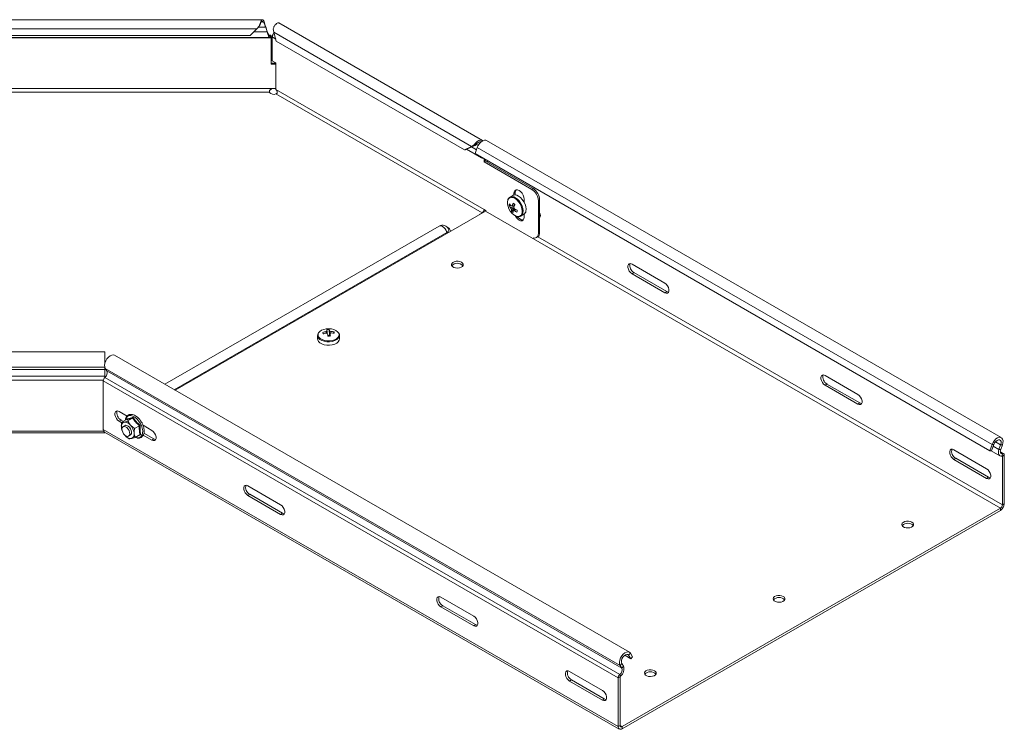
# Model space of a CAD drawing. Header units: millimetres. Extents: x -1726 to 4130, y -1450 to -192.
# Tile 4 of 20: x -1179 to -638, y -1150 to -760. Entities that reach past the tile are written whole.
import ezdxf

# ---------------------------------------------------------------- set-up
doc = ezdxf.new("R2010")
doc.units = ezdxf.units.MM

msp = doc.modelspace()

# ---------------------------------------------------------------- linework, layer by layer
at = {"color": 7, "linetype": 'Continuous', "lineweight": 15}
for p, q in [((-1045.4, -760.32), (-1353.61, -760.32)), ((-924.57, -826.69), (-1036.42, -762.12)), ((-1052.13, -769.06), (-1048.43, -765.38)), ((-1048.43, -765.38), (-1047.13, -763.93)), ((-1047.92, -764.81), (-1047.86, -764.76)), ((-1047.86, -764.76), (-1047.13, -764.13)), ((-1047.13, -764.13), (-1047.13, -763.93)), ((-1043.58, -764.26), (-1043.58, -764.38)), ((-1043.58, -764.26), (-1042.73, -766.94)), ((-1043.58, -764.38), (-1042.73, -767.06)), ((-1042.73, -766.94), (-1042.73, -767.06)), ((-1039.48, -765.4), (-1039.19, -767.24)), ((-1039.19, -767.24), (-1037.8, -772.12)), ((-1039.13, -767.56), (-1039.1, -767.53)), ((-1357.65, -770.12), (-1041.36, -770.12)), ((-1052.13, -769.06), (-1346.88, -769.06)), ((-1040.91, -768.89), (-1041.76, -768.89)), ((-1041.05, -768.99), (-1041.05, -769.93)), ((-1040.52, -769.65), (-1040.52, -770.23)), ((-1040.52, -770.23), (-1040.52, -784.8)), ((-1039.82, -769.49), (-1039.99, -769.59)), ((-1039.99, -769.59), (-1039.99, -782.94)), ((-1039.82, -769.69), (-1039.99, -769.59)), ((-1039.54, -770.19), (-1038.11, -771.01)), ((-934.4, -831.82), (-1037.8, -772.12)), ((-1040.52, -784.23), (-1038.08, -784.23)), ((-1038.08, -784.04), (-1039.99, -782.94)), ((-1038.08, -798.61), (-1038.08, -784.04)), ((-1040.52, -784.8), (-1038.08, -784.8)), ((-1039.02, -798.15), (-1039.19, -798.15)), ((-1039.02, -798.15), (-1038.08, -798.15)), ((-639.46, -990.06), (-922.3, -826.78)), ((-934.4, -831.82), (-930.55, -829.95)), ((-933.78, -831.84), (-934.4, -831.82)), ((-933.78, -831.84), (-929.93, -829.97)), ((-933.22, -831.57), (-925.11, -836.25)), ((-930.55, -829.95), (-929.01, -829.17)), ((-929.93, -829.97), (-930.55, -829.95)), ((-929.93, -829.97), (-928.52, -829.49)), ((-928.52, -829.49), (-929.01, -829.17)), ((-927.36, -830.57), (-928.59, -833.94)), ((-928.59, -833.94), (-645.75, -997.22)), ((-923.64, -838.39), (-923.64, -836.8)), ((-923.64, -838.39), (-922.94, -837.98)), ((-923.64, -838.39), (-897.33, -853.58)), ((-922.94, -837.98), (-922.94, -837.21)), ((-922.94, -837.98), (-896.62, -853.17)), ((-921.73, -838.68), (-921.73, -837.91)), ((-907.76, -856.91), (-909.4, -857.86)), ((-907.23, -856.7), (-907.23, -855.78)), ((-906.52, -856.64), (-906.52, -855.37)), ((-901.57, -859.05), (-901.57, -860.71)), ((-893.8, -859.7), (-893.8, -877.83)), ((-893.09, -859.29), (-893.09, -877.42)), ((-922.48, -865.35), (-923.64, -864.68)), ((-909.89, -862.5), (-908.99, -862.4)), ((-908.57, -862.59), (-908.74, -862.67)), ((-908.6, -865.56), (-906.96, -863.96)), ((-907.51, -862.23), (-906.79, -862.15)), ((-906.75, -861.94), (-906.79, -862.15)), ((-906.76, -862.17), (-906.79, -862.15)), ((-901.76, -860.37), (-901.57, -860.48)), ((-1093.29, -964.01), (-922.79, -865.58)), ((-924.7, -866.52), (-925.87, -867.19)), ((-925.87, -867.19), (-925.87, -867.36)), ((-903.4, -868.26), (-901.76, -867.31)), ((-903.4, -868.26), (-903.33, -868.21)), ((-901.57, -867.19), (-901.57, -868.85)), ((-893.09, -869.25), (-892.97, -869.26)), ((-948.31, -873.77), (-1098.96, -960.74)), ((-894.83, -880.12), (-894.12, -879.71)), ((-842.35, -894.66), (-824.32, -905.07)), ((-824.32, -910.38), (-842.35, -899.97)), ((-841.29, -899.36), (-823.26, -909.77)), ((-1015.05, -933.89), (-1015.05, -935.79)), ((-1012.2, -932.23), (-1011.75, -932.95)), ((-1008.51, -933.89), (-1009.49, -933.94)), ((-1008.65, -930.64), (-1008.51, -933.89)), ((-1008.51, -933.89), (-1008.45, -934.21)), ((-1006.05, -931.87), (-1006.47, -932.59)), ((-1003.05, -935.79), (-1003.05, -933.89)), ((-1132.01, -942.81), (-1267.01, -942.81)), ((-1132.01, -949.6), (-1132.01, -942.81)), ((-843.82, -1108.03), (-1126.66, -944.75)), ((-1132.01, -951.33), (-1132.01, -951.27)), ((-1132.01, -952.54), (-1132.01, -951.33)), ((-1131.72, -952), (-1130.82, -953.42)), ((-1132.01, -956.33), (-1132.01, -952.54)), ((-1132.01, -957.08), (-1132.01, -956.33)), ((-718.26, -966.3), (-736.29, -955.89)), ((-1132.8, -958.9), (-1132.8, -985.59)), ((-736.29, -961.2), (-718.26, -971.61)), ((-717.2, -971), (-735.23, -960.59)), ((-1119.75, -978.22), (-1124.14, -975.69)), ((-1124.14, -981), (-1122.68, -981.84)), ((-1123.08, -980.39), (-1121.79, -981.13)), ((-1120.03, -980.12), (-1122.64, -981.62)), ((-1120.86, -983.4), (-1121.92, -984.01)), ((-1120.58, -983.29), (-1120.86, -983.4)), ((-1120.58, -980.31), (-1120.6, -980.45)), ((-1119.96, -980.05), (-1119.95, -979.76)), ((-1116.68, -979.35), (-1119.29, -980.86)), ((-1112.99, -983.48), (-1115.59, -984.99)), ((-1106.1, -986.1), (-1110.99, -983.28)), ((-1110.88, -983.35), (-1110.88, -983.56)), ((-1267.01, -987.47), (-1132.01, -987.47)), ((-1132.18, -986.97), (-849.33, -1150.25)), ((-1122.7, -985.43), (-1122.67, -985.54)), ((-1120.86, -988.83), (-1121.14, -988.51)), ((-1118.92, -989.21), (-1117.86, -988.6)), ((-1112.64, -988.38), (-1115.24, -989.89)), ((-1110.83, -988.68), (-1106.1, -991.41)), ((-1110.47, -987.66), (-1105.04, -990.8)), ((-644.52, -993.85), (-645.75, -997.22)), ((-643.58, -993.88), (-644.82, -997.26)), ((-640.74, -996.49), (-639.84, -994.03)), ((-639.8, -996.53), (-638.9, -994.06)), ((-647.55, -1007.12), (-665.58, -996.71)), ((-645.75, -997.22), (-644.82, -997.26)), ((-645.1, -997.25), (-640.24, -1000.05)), ((-638.2, -998.89), (-640, -997.85)), ((-638.88, -1027.03), (-638.88, -1000.33)), ((-637.82, -1026.41), (-637.82, -999.72)), ((-665.58, -1002.02), (-647.55, -1012.43)), ((-646.49, -1011.82), (-664.52, -1001.41)), ((-1035.39, -1026.92), (-1053.43, -1016.51)), ((-1053.43, -1021.82), (-1035.39, -1032.23)), ((-1052.36, -1021.21), (-1034.33, -1031.62)), ((-847.83, -1148.88), (-639.94, -1028.86)), ((-847.83, -1150.1), (-639.94, -1030.09)), ((-947.36, -1077.74), (-929.33, -1088.15)), ((-929.33, -1093.46), (-947.36, -1083.05)), ((-928.27, -1092.85), (-946.3, -1082.44)), ((-842.03, -1110.53), (-843.26, -1108.58)), ((-847.94, -1114.16), (-847.04, -1115.59)), ((-846.37, -1109.68), (-842.96, -1111.65)), ((-842.96, -1111.65), (-844.19, -1109.69)), ((-842.96, -1111.65), (-842.03, -1110.53)), ((-876.65, -1118.56), (-858.62, -1128.97)), ((-848.87, -1115.28), (-847.98, -1116.7)), ((-858.62, -1134.28), (-876.65, -1123.87)), ((-857.56, -1133.67), (-875.59, -1123.26)), ((-849.96, -1122.18), (-849.96, -1148.87)), ((-848.89, -1121.56), (-848.89, -1148.26))]:
    msp.add_line(p, q, dxfattribs=at)
at = {"color": 7, "linetype": 'Continuous', "lineweight": 0}
for p, q in [((-1048.43, -765.38), (-1350.58, -765.38)), ((-1042.73, -767.06), (-1050.12, -767.06)), ((-1043.58, -764.38), (-1047.43, -764.38)), ((-930.55, -829.95), (-1039.19, -767.24)), ((-1039.09, -767.59), (-1039.13, -767.56)), ((-1040.52, -770.23), (-1358.49, -770.23)), ((-1041.05, -768.99), (-1041.67, -768.99)), ((-1039.19, -798.15), (-1359.82, -798.15)), ((-1041.52, -800.24), (-1357.49, -800.24)), ((-923.64, -864.68), (-1038.08, -798.61)), ((-924.7, -866.52), (-1037.94, -801.15)), ((-927.82, -831.82), (-930.52, -830.26)), ((-926.83, -829.41), (-927.99, -828.74)), ((-927.36, -830.57), (-644.52, -993.85)), ((-897.33, -853.58), (-896.62, -853.17)), ((-907.23, -855.78), (-906.52, -855.37)), ((-893.09, -859.29), (-893.8, -859.7)), ((-924.7, -866.69), (-924.7, -866.52)), ((-922.79, -865.58), (-639.94, -1028.86)), ((-944.05, -877.28), (-1093.79, -963.72)), ((-894.1, -879.69), (-638.88, -1027.03)), ((-893.8, -877.83), (-893.09, -877.42)), ((-841.29, -899.36), (-842.35, -899.97)), ((-823.26, -909.77), (-824.32, -910.38)), ((-1132.01, -951.33), (-1267.01, -951.33)), ((-1131.72, -952), (-848.87, -1115.28)), ((-1132.01, -952.54), (-1267.01, -952.54)), ((-1132.01, -956.33), (-1267.01, -956.33)), ((-1131.88, -956.96), (-849.04, -1120.24)), ((-1130.82, -953.42), (-847.98, -1116.7)), ((-1132.75, -958.49), (-1266.26, -958.49)), ((-1132.8, -958.9), (-849.96, -1122.18)), ((-735.23, -960.59), (-736.29, -961.2)), ((-717.2, -971), (-718.26, -971.61)), ((-1123.08, -980.39), (-1124.14, -981)), ((-1132.65, -986.41), (-1266.36, -986.41)), ((-1132.8, -985.59), (-849.96, -1148.87)), ((-1105.04, -990.8), (-1106.1, -991.41)), ((-643.58, -993.88), (-644.52, -993.85)), ((-643.87, -994.68), (-640.74, -996.49)), ((-642.71, -992.37), (-639.84, -994.03)), ((-638.9, -994.06), (-639.84, -994.03)), ((-640.74, -996.49), (-639.8, -996.53)), ((-639.94, -998.14), (-638.74, -998.83)), ((-639.11, -1000.2), (-638.88, -1000.33)), ((-639.04, -1000.18), (-638.74, -998.83)), ((-637.82, -999.72), (-638.88, -1000.33)), ((-664.52, -1001.41), (-665.58, -1002.02)), ((-646.49, -1011.82), (-647.55, -1012.43)), ((-1052.36, -1021.21), (-1053.43, -1021.82)), ((-638.88, -1027.03), (-637.82, -1026.41)), ((-1034.33, -1031.62), (-1035.39, -1032.23)), ((-639.94, -1030.09), (-639.94, -1028.86)), ((-946.3, -1082.44), (-947.36, -1083.05)), ((-928.27, -1092.85), (-929.33, -1093.46)), ((-843.26, -1108.58), (-844.19, -1109.69)), ((-847.94, -1114.16), (-848.87, -1115.28)), ((-845.07, -1109.19), (-844.19, -1109.69)), ((-847.98, -1116.7), (-847.04, -1115.59)), ((-875.59, -1123.26), (-876.65, -1123.87)), ((-848.89, -1121.56), (-849.96, -1122.18)), ((-848.74, -1121.24), (-849.04, -1120.24)), ((-857.56, -1133.67), (-858.62, -1134.28)), ((-849.96, -1148.87), (-848.89, -1148.26)), ((-848.89, -1148.26), (-847.83, -1148.88)), ((-847.83, -1148.88), (-847.83, -1150.1))]:
    msp.add_line(p, q, dxfattribs=at)
at = {"color": 7, "linetype": 'Continuous', "lineweight": 15, "flags": 128}
for points in [[(-929.01, -829.17), (-928.28, -828.16), (-927.43, -827.33), (-926.54, -826.77), (-925.67, -826.5), (-924.89, -826.55), (-924.32, -826.87)], [(-928.52, -829.49), (-927.8, -828.52), (-926.95, -827.81), (-926.09, -827.44), (-925.32, -827.45), (-925.24, -827.48)], [(-922.3, -826.78), (-922.67, -826.62), (-923.47, -826.59), (-924.36, -826.89), (-925.26, -827.5), (-926.11, -828.36), (-926.83, -829.41), (-927.36, -830.57)], [(-907.23, -855.78), (-907.09, -854.85), (-906.69, -854.17), (-906.06, -853.81), (-905.28, -853.8), (-904.4, -854.15), (-903.53, -854.81), (-902.74, -855.73), (-902.11, -856.82), (-901.71, -857.96), (-901.57, -859.05)], [(-906.52, -855.37), (-906.39, -854.44), (-906.02, -853.8)], [(-910.54, -859.39), (-910.56, -859.44), (-910.78, -860.46), (-910.74, -861.67), (-910.45, -862.97), (-909.93, -864.28), (-909.2, -865.53), (-908.32, -866.64), (-907.34, -867.54), (-906.31, -868.16), (-905.32, -868.47), (-905.17, -868.49)], [(-900.61, -865.55), (-900.52, -864.39), (-900.69, -863.08), (-901.11, -861.71), (-901.77, -860.36), (-902.61, -859.12), (-903.59, -858.08), (-904.64, -857.28), (-905.69, -856.79), (-906.69, -856.63), (-907.57, -856.82), (-907.76, -856.91)], [(-922.79, -865.58), (-922.58, -865.44), (-922.43, -865.31)], [(-901.57, -868.85), (-901.71, -869.78), (-902.11, -870.45), (-902.74, -870.82), (-903.53, -870.82), (-904.4, -870.48), (-905.28, -869.81), (-906.06, -868.9), (-906.59, -868.02)], [(-896.68, -880.18), (-896.64, -880.19), (-895.98, -880.34), (-895.37, -880.31), (-894.83, -880.12), (-894.39, -879.75), (-894.06, -879.23), (-893.86, -878.58), (-893.8, -877.83)], [(-936.05, -893.65), (-936.92, -893.29), (-937.94, -893.11), (-939.01, -893.14), (-940.01, -893.36), (-940.82, -893.76), (-941.37, -894.29), (-941.59, -894.89), (-941.46, -895.51), (-940.99, -896.06), (-940.23, -896.5), (-939.27, -896.77), (-938.21, -896.85), (-937.16, -896.72), (-936.24, -896.4), (-935.55, -895.93), (-935.16, -895.36), (-935.12, -894.74), (-935.42, -894.15), (-936.05, -893.65)], [(-842.35, -899.97), (-843.14, -899.36), (-843.83, -898.5), (-844.34, -897.5), (-844.62, -896.47), (-844.62, -895.55), (-844.34, -894.84), (-843.83, -894.43), (-843.14, -894.37), (-842.35, -894.66)], [(-824.32, -905.07), (-823.54, -905.69), (-822.85, -906.55), (-822.33, -907.55), (-822.06, -908.57), (-822.06, -909.49), (-822.33, -910.2), (-822.85, -910.61), (-823.54, -910.67), (-824.32, -910.38)], [(-823.26, -909.77), (-822.48, -910.06), (-822.26, -910.08)], [(-1003.77, -932.19), (-1004.1, -931.82), (-1004.99, -931.17), (-1006.14, -930.66), (-1007.47, -930.33), (-1008.9, -930.2), (-1010.34, -930.29), (-1011.7, -930.57), (-1012.89, -931.05), (-1013.84, -931.67), (-1014.49, -932.42), (-1014.7, -932.85)], [(-1015.05, -935.79), (-1014.98, -936.35), (-1014.55, -937.18), (-1013.78, -937.93), (-1012.71, -938.54), (-1011.41, -938.98), (-1009.96, -939.22), (-1008.46, -939.24)], [(-1008.46, -939.24), (-1006.99, -939.05), (-1005.66, -938.65), (-1004.53, -938.07), (-1003.69, -937.35), (-1003.19, -936.53), (-1003.05, -935.79)], [(-1126.66, -944.75), (-1127.36, -944.54), (-1128.2, -944.65), (-1129.1, -945.09), (-1129.99, -945.81), (-1130.79, -946.77), (-1131.44, -947.87), (-1131.88, -949.04), (-1132.08, -950.18), (-1132.02, -951.19), (-1131.72, -952)], [(-736.29, -955.89), (-737.07, -955.6), (-737.76, -955.66), (-738.28, -956.07), (-738.55, -956.78), (-738.55, -957.7), (-738.28, -958.73), (-737.76, -959.73), (-737.07, -960.59), (-736.29, -961.2)], [(-718.26, -971.61), (-717.47, -971.9), (-716.78, -971.84), (-716.27, -971.43), (-715.99, -970.72), (-715.99, -969.8), (-716.27, -968.78), (-716.78, -967.78), (-717.47, -966.92), (-718.26, -966.3)], [(-716.19, -971.31), (-716.41, -971.29), (-717.2, -971)], [(-1124.14, -975.69), (-1124.92, -975.4), (-1125.61, -975.46), (-1126.13, -975.87), (-1126.4, -976.58), (-1126.4, -977.5), (-1126.13, -978.52), (-1125.61, -979.53), (-1124.92, -980.39), (-1124.14, -981)], [(-1122.16, -987.01), (-1122.47, -986.06), (-1122.54, -985.18), (-1122.34, -984.46), (-1121.92, -984.01), (-1121.32, -983.87), (-1120.61, -984.07), (-1119.87, -984.56), (-1119.2, -985.31), (-1118.68, -986.21), (-1118.37, -987.16), (-1118.31, -988.05), (-1118.5, -988.76), (-1118.93, -989.21), (-1119.53, -989.35), (-1120.24, -989.16), (-1120.97, -988.66), (-1121.64, -987.91), (-1122.16, -987.01)], [(-1117.86, -988.6), (-1117.63, -988.41), (-1117.31, -987.82), (-1117.25, -987.01), (-1117.44, -986.08), (-1117.86, -985.14), (-1118.46, -984.3), (-1119.18, -983.67), (-1119.91, -983.32), (-1120.58, -983.29)], [(-1132.01, -987.47), (-1132.01, -987.43), (-1132.01, -987.3), (-1132.01, -987.08), (-1132.01, -987.06)], [(-1115.17, -989.85), (-1114.67, -990.01), (-1114.62, -990.03)], [(-1106.1, -991.41), (-1105.32, -991.7), (-1104.63, -991.64), (-1104.11, -991.23), (-1103.84, -990.52), (-1103.84, -989.6), (-1104.11, -988.58), (-1104.63, -987.57), (-1105.32, -986.71), (-1106.1, -986.1)], [(-1105.04, -990.8), (-1104.26, -991.09), (-1104.04, -991.11)], [(-638.9, -994.06), (-638.6, -992.9), (-638.54, -991.83), (-638.74, -990.92), (-639.18, -990.27), (-639.83, -989.91), (-640.63, -989.88), (-641.52, -990.18), (-642.42, -990.78), (-643.26, -991.64), (-643.98, -992.69), (-644.52, -993.85)], [(-639.84, -994.03), (-639.61, -993.09), (-639.64, -992.25), (-639.91, -991.62), (-640.4, -991.27), (-641.05, -991.25), (-641.78, -991.55), (-642.5, -992.14), (-643.13, -992.95), (-643.58, -993.88)], [(-665.58, -996.71), (-666.36, -996.42), (-667.05, -996.48), (-667.57, -996.89), (-667.84, -997.6), (-667.84, -998.52), (-667.57, -999.55), (-667.05, -1000.55), (-666.36, -1001.41), (-665.58, -1002.02)], [(-639.04, -1000.18), (-639.61, -1000.24), (-640.13, -1000.11), (-640.54, -999.82), (-640.85, -999.36), (-641.03, -998.77), (-641.07, -998.07), (-640.97, -997.3), (-640.74, -996.49)], [(-638.74, -998.83), (-639.1, -998.87), (-639.42, -998.79), (-639.68, -998.61), (-639.87, -998.32), (-639.98, -997.95), (-640.01, -997.51), (-639.95, -997.03), (-639.8, -996.53)], [(-638.88, -1000.33), (-638.89, -1000.29), (-638.89, -1000.26), (-638.91, -1000.23), (-638.93, -1000.21), (-638.95, -1000.19), (-638.98, -1000.18), (-639, -1000.18), (-639.04, -1000.18)], [(-637.82, -999.72), (-637.84, -999.49), (-637.89, -999.29), (-637.97, -999.12), (-638.08, -998.98), (-638.21, -998.88), (-638.37, -998.82), (-638.55, -998.81), (-638.74, -998.83)], [(-647.55, -1012.43), (-646.76, -1012.72), (-646.07, -1012.66), (-645.56, -1012.25), (-645.28, -1011.54), (-645.28, -1010.62), (-645.56, -1009.6), (-646.07, -1008.6), (-646.76, -1007.74), (-647.55, -1007.12)], [(-1053.43, -1016.51), (-1054.21, -1016.22), (-1054.9, -1016.28), (-1055.42, -1016.69), (-1055.69, -1017.4), (-1055.69, -1018.32), (-1055.42, -1019.34), (-1054.9, -1020.35), (-1054.21, -1021.21), (-1053.43, -1021.82)], [(-645.48, -1012.13), (-645.7, -1012.11), (-646.49, -1011.82)], [(-1035.39, -1032.23), (-1034.61, -1032.52), (-1033.92, -1032.46), (-1033.4, -1032.05), (-1033.13, -1031.34), (-1033.13, -1030.42), (-1033.4, -1029.4), (-1033.92, -1028.4), (-1034.61, -1027.54), (-1035.39, -1026.92)], [(-1034.33, -1031.62), (-1033.55, -1031.91), (-1033.33, -1031.93)], [(-688.56, -1036.52), (-687.94, -1037.02), (-687.63, -1037.61), (-687.68, -1038.23), (-688.06, -1038.8), (-688.76, -1039.28), (-689.67, -1039.59), (-690.72, -1039.72), (-691.78, -1039.64), (-692.74, -1039.37), (-693.5, -1038.93), (-693.97, -1038.38), (-694.1, -1037.77), (-693.88, -1037.16), (-693.34, -1036.63), (-692.52, -1036.23), (-691.52, -1036.01), (-690.45, -1035.98), (-689.43, -1036.16), (-688.56, -1036.52)], [(-947.36, -1083.05), (-948.15, -1082.44), (-948.84, -1081.58), (-949.35, -1080.57), (-949.62, -1079.55), (-949.62, -1078.63), (-949.35, -1077.92), (-948.84, -1077.51), (-948.15, -1077.45), (-947.36, -1077.74)], [(-759.27, -1077.34), (-758.65, -1077.84), (-758.34, -1078.43), (-758.39, -1079.05), (-758.77, -1079.62), (-759.47, -1080.1), (-760.39, -1080.41), (-761.43, -1080.54), (-762.49, -1080.46), (-763.46, -1080.19), (-764.21, -1079.75), (-764.68, -1079.2), (-764.81, -1078.59), (-764.59, -1077.98), (-764.05, -1077.45), (-763.23, -1077.05), (-762.23, -1076.83), (-761.16, -1076.8), (-760.14, -1076.98), (-759.27, -1077.34)], [(-929.33, -1088.15), (-928.54, -1088.77), (-927.85, -1089.63), (-927.34, -1090.63), (-927.06, -1091.65), (-927.06, -1092.57), (-927.34, -1093.28), (-927.85, -1093.69), (-928.54, -1093.75), (-929.33, -1093.46)], [(-927.26, -1093.16), (-927.48, -1093.14), (-928.27, -1092.85)], [(-843.26, -1108.58), (-843.79, -1108.04), (-844.51, -1107.82), (-845.36, -1107.94), (-846.26, -1108.37), (-847.15, -1109.1), (-847.95, -1110.05), (-848.59, -1111.16), (-849.04, -1112.32), (-849.24, -1113.46), (-849.18, -1114.47), (-848.87, -1115.28)], [(-844.19, -1109.69), (-844.65, -1109.29), (-845.27, -1109.2), (-845.99, -1109.44), (-846.72, -1109.98), (-847.37, -1110.75), (-847.87, -1111.67), (-848.14, -1112.62), (-848.17, -1113.48), (-847.94, -1114.16)], [(-876.65, -1123.87), (-877.43, -1123.26), (-878.13, -1122.4), (-878.64, -1121.4), (-878.91, -1120.37), (-878.91, -1119.45), (-878.64, -1118.74), (-878.13, -1118.33), (-877.43, -1118.27), (-876.65, -1118.56)], [(-829.98, -1118.16), (-829.36, -1118.66), (-829.05, -1119.25), (-829.1, -1119.87), (-829.49, -1120.44), (-830.18, -1120.92), (-831.1, -1121.23), (-832.14, -1121.36), (-833.2, -1121.28), (-834.17, -1121.01), (-834.92, -1120.57), (-835.39, -1120.02), (-835.52, -1119.41), (-835.31, -1118.8), (-834.76, -1118.27), (-833.94, -1117.87), (-832.94, -1117.65), (-831.88, -1117.62), (-830.85, -1117.8), (-829.98, -1118.16)], [(-858.62, -1128.97), (-857.83, -1129.59), (-857.14, -1130.45), (-856.63, -1131.45), (-856.35, -1132.47), (-856.35, -1133.39), (-856.63, -1134.1), (-857.14, -1134.51), (-857.83, -1134.57), (-858.62, -1134.28)], [(-856.55, -1133.98), (-856.77, -1133.96), (-857.56, -1133.67)]]:
    msp.add_lwpolyline(points, dxfattribs=at)
at = {"color": 7, "linetype": 'Continuous', "lineweight": 0, "flags": 128}
for points in [[(-902.73, -866.55), (-902.63, -865.43), (-902.8, -864.17), (-903.21, -862.85), (-903.84, -861.56), (-904.65, -860.37), (-905.59, -859.36), (-906.6, -858.59), (-907.62, -858.12), (-908.58, -857.97), (-909.42, -858.15), (-910.09, -858.65), (-910.54, -859.39)], [(-902.26, -866.5), (-902.16, -865.34), (-902.33, -864.03), (-902.76, -862.66), (-903.41, -861.31), (-904.25, -860.07), (-905.23, -859.03), (-906.28, -858.23), (-907.34, -857.74), (-908.34, -857.58), (-909.22, -857.77), (-909.35, -857.83)], [(-944.05, -877.28), (-944.43, -876.27), (-945, -875.33), (-945.7, -874.53), (-946.48, -873.95), (-947.25, -873.64), (-947.95, -873.63), (-948.31, -873.77)], [(-944.05, -877.28), (-943.36, -876.71), (-943.05, -876.05), (-943.16, -875.36), (-943.17, -875.34)], [(-1015.05, -933.91), (-1014.98, -934.45), (-1014.55, -935.29), (-1013.78, -936.03), (-1012.71, -936.64), (-1011.41, -937.08), (-1009.96, -937.32), (-1008.46, -937.34)], [(-1014.7, -932.85), (-1014.8, -933.24), (-1014.75, -934.07), (-1014.34, -934.87), (-1013.6, -935.59), (-1012.57, -936.18), (-1011.32, -936.6), (-1009.93, -936.83), (-1008.48, -936.85)], [(-1008.48, -936.85), (-1007.07, -936.66), (-1005.79, -936.28), (-1004.71, -935.72), (-1003.9, -935.03), (-1003.42, -934.24), (-1003.29, -933.41), (-1003.52, -932.59), (-1003.77, -932.19)], [(-1008.46, -937.34), (-1006.99, -937.15), (-1005.66, -936.75), (-1004.53, -936.17), (-1003.69, -935.45), (-1003.19, -934.63), (-1003.05, -933.95)], [(-1114.62, -990.03), (-1113.65, -990.14), (-1112.74, -989.93), (-1112, -989.4), (-1111.48, -988.58), (-1111.19, -987.52), (-1111.16, -986.26), (-1111.38, -984.89), (-1111.85, -983.46), (-1112.53, -982.06), (-1113.4, -980.77), (-1114.4, -979.65), (-1115.48, -978.77), (-1116.58, -978.17), (-1117.65, -977.88), (-1118.62, -977.92), (-1118.62, -977.92)]]:
    msp.add_lwpolyline(points, dxfattribs=at)
at = {"color": 7, "linetype": 'Continuous', "lineweight": 15}
for centre, radius, start, end in [((-1039.1, -798.21), 3.16, 220.0475, 291.6078), ((-924.47, -835.15), 1.27, 203.2545, 276.7508), ((-901.47, -860.05), 7.68, 2.6054, 57.3945), ((-900.76, -859.64), 7.68, 2.6054, 57.3945), ((-925.95, -864.57), 2.31, 302.6055, 357.3945), ((-926.93, -863.98), 4.02, 330.8167, 344.9419), ((-904.12, -863.21), 5.81, 162.8279, 172.9983), ((-902.95, -857.96), 8.29, 213.2183, 223.5565), ((-902.73, -856.95), 8.3, 213.22, 223.5549), ((-906.56, -863.14), 2.46, 192.5279, 212.9887), ((-908.39, -863.15), 0.597, 72.4848, 125.7937), ((-903.72, -864.95), 4.92, 174.5923, 187.2195), ((-895.44, -866.76), 13.44, 155.4343, 161.8893), ((-894.4, -846.22), 19.99, 228.4304, 232.0867), ((-902.74, -865.76), 4.92, 174.5956, 187.2162), ((-907.46, -864.73), 0.597, 252.4843, 305.7942), ((-894.46, -867.58), 13.44, 155.4358, 161.8896), ((-909.3, -864.74), 2.46, 12.5325, 32.9839), ((-900.2, -854.71), 12.57, 236.6566, 244.4874), ((-899.98, -853.7), 12.57, 236.6566, 244.4875), ((-878.39, -871.36), 27.74, 166.8487, 168.9775), ((-902.88, -859.68), 8.21, 225.8032, 234.7141), ((-901.95, -866.45), 3.97, 210.5052, 268.1168), ((-903.05, -865.21), 2.47, 301.7594, 351.9438), ((-895.59, -868.03), 2.88, 330.5449, 29.4551), ((-946.48, -876.95), 3.68, 26.0616, 119.9973), ((-895.43, -877.74), 2.37, 303.5812, 7.7309), ((-938.34, -898.42), 4.18, 42.7185, 137.2814), ((-839.25, -895.58), 4.29, 163.3018, 241.5378), ((-1008.43, -943.85), 12.22, 99.5554, 107.9944), ((-1001.75, -930.85), 10.54, 187.5328, 192.034), ((-1008.29, -944.67), 12.22, 99.5573, 107.9927), ((-1009.5, -932.55), 1.21, 108.7077, 141.6574), ((-1009.3, -931.35), 1.62, 231.1586, 258.2364), ((-1008.79, -940.59), 9.95, 89.2099, 97.3678), ((-1016.98, -932.85), 7.24, 11.5532, 17.1132), ((-1060.79, -940.28), 51.69, 6.6682, 8.1615), ((-1009.06, -936.25), 2.13, 73.5389, 101.1748), ((-1007.55, -955.02), 20.84, 91.343, 95.2358), ((-1015.57, -932.77), 7.24, 11.5535, 17.112), ((-1008.81, -932.91), 1.62, 51.1609, 78.234), ((-1008.6, -931.71), 1.21, 288.7076, 321.6538), ((-1059.1, -940.16), 51.41, 6.6642, 8.1655), ((-1008.4, -943.11), 11.48, 78.1836, 86.978), ((-1008.26, -943.93), 11.48, 78.1836, 86.978), ((-1011.81, -933.29), 5.93, 5.7855, 13.7839), ((-1129.98, -959.04), 2.82, 132.3756, 177.0702), ((-1133.89, -954.42), 3.23, 308.396, 18.0943), ((-733.18, -956.81), 4.29, 163.3001, 241.5395), ((-1121.03, -976.61), 4.29, 163.3001, 241.5395), ((-1120.53, -983.75), 2.42, 110.7336, 193.5436), ((-1116, -983.73), 6.91, 184.8885, 201.6822), ((-1121.15, -985.51), 4.03, 35.5028, 93.4404), ((-1123.76, -988.52), 7.96, 6.0481, 42.249), ((-1131.27, -985.73), 1.54, 174.9454, 233.7417), ((-1117.58, -986.49), 4.03, 215.5028, 273.4404), ((-1118.2, -988.25), 2.42, 290.7323, 13.5449), ((-662.47, -997.64), 4.29, 163.3018, 241.5378), ((-1050.32, -1017.43), 4.29, 163.3018, 241.5378), ((-642.43, -1026.2), 4.61, 302.6055, 357.3945), ((-641.19, -1026.92), 2.31, 302.6055, 357.3945), ((-690.86, -1041.29), 4.18, 42.7185, 137.2814), ((-944.25, -1078.66), 4.29, 163.3001, 241.5395), ((-761.57, -1082.11), 4.18, 42.7185, 137.2814), ((-873.54, -1119.48), 4.29, 163.3018, 241.5378), ((-851.05, -1117.71), 3.23, 308.396, 18.0943), ((-851.95, -1117.19), 5.17, 308.3962, 18.0939), ((-832.28, -1122.93), 4.18, 42.7187, 137.2813), ((-847.14, -1122.32), 2.82, 132.3756, 177.0702), ((-848.42, -1121.59), 0.47, 132.3755, 177.0717), ((-848.66, -1149.08), 1.31, 170.7864, 309.2026), ((-848.25, -1148.37), 0.655, 170.7844, 309.2036)]:
    msp.add_arc(centre, radius, start, end, dxfattribs=at)
at = {"color": 7, "linetype": 'Continuous', "lineweight": 0}
for centre, radius, start, end in [((-904.92, -866.3), 2.2, 263.4887, 353.5089), ((-904.72, -866.15), 2.49, 303.9937, 351.8053), ((-944.35, -876.54), 2.21, 354.2238, 76.4991), ((-942.44, -876.82), 1.67, 195.957, 213.2484), ((-1117.81, -980.59), 2.78, 107.0258, 174.2499)]:
    msp.add_arc(centre, radius, start, end, dxfattribs=at)
at = {"color": 7, "linetype": 'Continuous', "lineweight": 15}
for points, knots in [([(-1047.13, -763.93), (-1046.98, -763.42), (-1046.69, -762.41), (-1046.24, -761.21), (-1045.8, -760.45), (-1045.36, -760.23), (-1044.91, -760.57), (-1044.47, -761.43), (-1044.02, -762.71), (-1043.73, -763.74), (-1043.58, -764.26)], [0, 0, 0, 0, 0.1250002, 0.2500002, 0.375, 0.5000004, 0.6250002, 0.75, 0.875, 1, 1, 1, 1]), ([(-1047.13, -764.13), (-1046.98, -763.73), (-1046.69, -762.94), (-1046.24, -762.02), (-1045.8, -761.42), (-1045.36, -761.25), (-1044.91, -761.51), (-1044.47, -762.19), (-1044.02, -763.18), (-1043.73, -763.98), (-1043.58, -764.38)], [0, 0, 0, 0, 0.125, 0.25, 0.375, 0.5, 0.625, 0.75, 0.875, 1, 1, 1, 1]), ([(-1036.46, -762.18), (-1036.51, -762.13), (-1036.69, -761.95), (-1037.29, -762.15), (-1038.09, -762.8), (-1038.9, -763.91), (-1039.29, -764.9), (-1039.48, -765.4)], [0, 0, 0, 0, 0.086083, 0.314562, 0.543042, 0.771521, 1, 1, 1, 1]), ([(-1042.73, -766.94), (-1042.66, -767.12), (-1042.52, -767.48), (-1042.31, -767.98), (-1042.1, -768.42), (-1041.89, -768.76), (-1041.68, -769), (-1041.47, -769.13), (-1041.26, -769.13), (-1041.12, -769.04), (-1041.05, -768.99)], [0, 0, 0, 0, 0.124999, 0.249999, 0.374999, 0.499999, 0.625, 0.749999, 0.874999, 1, 1, 1, 1]), ([(-1042.73, -767.06), (-1042.66, -767.32), (-1042.52, -767.83), (-1042.31, -768.53), (-1042.1, -769.13), (-1041.89, -769.62), (-1041.68, -769.96), (-1041.47, -770.13), (-1041.26, -770.14), (-1041.12, -770), (-1041.05, -769.93)], [0, 0, 0, 0, 0.125, 0.25, 0.375, 0.5, 0.625, 0.75, 0.875, 1, 1, 1, 1]), ([(-1039.54, -770.17), (-1039.59, -770.14), (-1039.73, -770.05), (-1039.83, -769.75), (-1039.84, -769.32), (-1039.73, -768.78), (-1039.5, -768.19), (-1039.25, -767.77), (-1039.13, -767.56)], [0, 0, 0, 0, 0.129521, 0.303616, 0.477712, 0.651807, 0.825903, 1, 1, 1, 1]), ([(-1041.05, -768.99), (-1041, -768.94), (-1040.92, -768.85), (-1040.78, -768.95), (-1040.65, -769.21), (-1040.56, -769.5), (-1040.52, -769.65)], [0, 0, 0, 0, 0.249998, 0.499999, 0.749999, 1, 1, 1, 1]), ([(-1041.05, -769.93), (-1041, -769.91), (-1040.92, -769.87), (-1040.78, -769.92), (-1040.65, -770.03), (-1040.56, -770.16), (-1040.52, -770.23)], [0, 0, 0, 0, 0.25, 0.499998, 0.749999, 1, 1, 1, 1]), ([(-1039.19, -798.15), (-1039.6, -798.19), (-1040.18, -798.25), (-1040.84, -798.59), (-1041.19, -798.91), (-1041.44, -799.27), (-1041.58, -799.63), (-1041.61, -799.98), (-1041.55, -800.15), (-1041.52, -800.24)], [0, 0, 0, 0, 0.317858, 0.452091, 0.582522, 0.688091, 0.78825, 0.889991, 1, 1, 1, 1]), ([(-1041.25, -799.03), (-1041.32, -799.17), (-1041.46, -799.49), (-1041.55, -799.87), (-1041.56, -800.06), (-1041.56, -800.08)], [0, 0, 0, 0, 0.408215, 0.951947, 1, 1, 1, 1]), ([(-1037.94, -801.15), (-1037.83, -801.1), (-1037.61, -801), (-1037.37, -800.73), (-1037.22, -800.42), (-1037.19, -800.08), (-1037.25, -799.73), (-1037.51, -799.19), (-1037.84, -798.86), (-1038.08, -798.61)], [0, 0, 0, 0, 0.1221106, 0.2331585, 0.3374048, 0.4399652, 0.5470037, 0.6720081, 1, 1, 1, 1]), ([(-909.32, -857.86), (-909.48, -857.95), (-909.9, -858.16), (-910.29, -858.66), (-910.45, -859.1), (-910.49, -859.24)], [0, 0, 0, 0, 0.299392, 0.774277, 1, 1, 1, 1]), ([(-908.96, -863.68), (-908.86, -863.63), (-908.2, -863.32), (-907.54, -863), (-906.97, -862.74)], [0, 0, 0, 0, 0.14507, 1, 1, 1, 1]), ([(-907.16, -863.53), (-907.55, -863.79), (-908.04, -864.11), (-908.53, -864.42), (-908.62, -864.48)], [0, 0, 0, 0, 0.814632, 1, 1, 1, 1]), ([(-908.21, -862.58), (-908.13, -862.54), (-907.69, -862.32), (-907.25, -862.09), (-906.89, -861.92)], [0, 0, 0, 0, 0.198446, 1, 1, 1, 1]), ([(-907.64, -865.3), (-907.55, -865.24), (-907.13, -864.97), (-906.72, -864.7), (-906.39, -864.49)], [0, 0, 0, 0, 0.217275, 1, 1, 1, 1]), ([(-906.33, -864.67), (-906.51, -864.79), (-906.77, -864.97), (-907.03, -865.16), (-907.11, -865.21)], [0, 0, 0, 0, 0.685648, 1, 1, 1, 1]), ([(-904.99, -868.53), (-904.75, -868.55), (-904.19, -868.6), (-903.61, -868.44), (-903.35, -868.21), (-903.32, -868.19)], [0, 0, 0, 0, 0.398234, 0.932694, 1, 1, 1, 1]), ([(-1014.81, -932.91), (-1014.9, -933.09), (-1015.05, -933.41), (-1015.02, -933.76), (-1015.01, -933.91)], [0, 0, 0, 0, 0.550551, 1, 1, 1, 1]), ([(-1010.37, -932.63), (-1010.39, -932.45), (-1010.42, -932.18), (-1010.45, -931.9), (-1010.46, -931.8)], [0, 0, 0, 0, 0.631052, 1, 1, 1, 1]), ([(-1009.89, -931.4), (-1009.89, -931.51), (-1009.89, -932), (-1009.88, -932.48), (-1009.88, -932.86)], [0, 0, 0, 0, 0.222946, 1, 1, 1, 1]), ([(-1008.45, -934.21), (-1008.45, -934.15), (-1008.46, -933.3), (-1008.47, -932.34), (-1008.48, -931.43), (-1008.48, -931.32)], [0, 0, 0, 0, 0.058209, 0.887229, 1, 1, 1, 1]), ([(-1008.22, -932.86), (-1008.22, -932.96), (-1008.22, -933.37), (-1008.22, -933.78), (-1008.23, -934.09)], [0, 0, 0, 0, 0.235589, 1, 1, 1, 1]), ([(-1007.79, -931.65), (-1007.8, -931.75), (-1007.84, -932.09), (-1007.87, -932.43), (-1007.89, -932.67)], [0, 0, 0, 0, 0.30192, 1, 1, 1, 1]), ([(-1003.09, -933.96), (-1003.07, -933.89), (-1003.02, -933.53), (-1003.2, -932.95), (-1003.51, -932.5), (-1003.64, -932.31)], [0, 0, 0, 0, 0.123053, 0.620544, 1, 1, 1, 1]), ([(-1118.29, -977.33), (-1118.47, -977.38), (-1118.95, -977.52), (-1119.63, -977.98), (-1120.2, -978.76), (-1120.52, -979.45), (-1120.57, -979.92), (-1120.59, -980.02)], [0, 0, 0, 0, 0.151727, 0.412215, 0.670425, 0.932492, 1, 1, 1, 1]), ([(-1114.23, -990.21), (-1114.16, -990.23), (-1113.72, -990.37), (-1112.95, -990.32), (-1112.01, -990.02), (-1111.26, -989.42), (-1110.72, -988.6), (-1110.4, -987.58), (-1110.3, -986.4), (-1110.42, -985.09), (-1110.78, -983.71), (-1111.34, -982.33), (-1112.09, -981.02), (-1112.98, -979.83), (-1113.99, -978.81), (-1115.07, -978.01), (-1116.18, -977.47), (-1117.28, -977.2), (-1117.96, -977.29), (-1118.29, -977.33)], [0, 0, 0, 0, 0.01216, 0.075189, 0.136164, 0.194892, 0.253083, 0.312597, 0.374074, 0.436607, 0.499241, 0.561737, 0.624156, 0.686623, 0.749237, 0.812147, 0.875463, 0.939023, 1, 1, 1, 1]), ([(-1116.68, -979.35), (-1116.66, -979.33), (-1116.6, -979.29), (-1116.53, -979.19), (-1116.47, -979.08), (-1116.45, -978.99), (-1116.44, -978.95), (-1116.44, -978.95)], [0, 0, 0, 0, 0.236173, 0.471424, 0.732457, 0.992095, 1, 1, 1, 1]), ([(-1122.89, -984.32), (-1122.88, -983.61), (-1122.87, -982.73), (-1122.67, -981.81), (-1122.64, -981.62)], [0, 0, 0, 0, 0.8014632, 1, 1, 1, 1]), ([(-1122.61, -985.41), (-1122.72, -985.15), (-1122.85, -984.81), (-1122.88, -984.4), (-1122.89, -984.32)], [0, 0, 0, 0, 0.787023, 1, 1, 1, 1]), ([(-1121.39, -981.48), (-1121.47, -981.5), (-1122.01, -981.62), (-1122.39, -981.64), (-1122.63, -981.62), (-1122.64, -981.62)], [0, 0, 0, 0, 0.148482, 0.965571, 1, 1, 1, 1]), ([(-1119.29, -980.86), (-1119.5, -980.92), (-1120.28, -981.19), (-1120.92, -981.36), (-1121.39, -981.48)], [0, 0, 0, 0, 0.263254, 1, 1, 1, 1]), ([(-1120.03, -980.12), (-1120.01, -980.1), (-1119.96, -980.06), (-1119.92, -979.97), (-1119.92, -979.87), (-1119.94, -979.79), (-1119.95, -979.76), (-1119.95, -979.76)], [0, 0, 0, 0, 0.236171, 0.471435, 0.732471, 0.99213, 1, 1, 1, 1]), ([(-1119.29, -980.86), (-1118.94, -981.58), (-1118.55, -982.38), (-1117.93, -983.09), (-1117.86, -983.17)], [0, 0, 0, 0, 0.8960444, 1, 1, 1, 1]), ([(-1117.86, -983.17), (-1117.3, -983.7), (-1116.6, -984.37), (-1115.76, -984.88), (-1115.59, -984.99)], [0, 0, 0, 0, 0.801464, 1, 1, 1, 1]), ([(-1112.99, -983.48), (-1112.96, -983.47), (-1112.89, -983.43), (-1112.78, -983.38), (-1112.66, -983.33), (-1112.59, -983.3), (-1112.55, -983.29), (-1112.55, -983.29)], [0, 0, 0, 0, 0.236169, 0.471424, 0.732427, 0.992091, 1, 1, 1, 1]), ([(-1118.59, -990.65), (-1119.33, -990.16), (-1120.15, -989.61), (-1120.79, -988.91), (-1120.86, -988.83)], [0, 0, 0, 0, 0.896035, 1, 1, 1, 1]), ([(-1115.59, -984.99), (-1115.74, -985.82), (-1115.9, -986.75), (-1115.85, -987.59), (-1115.84, -987.68)], [0, 0, 0, 0, 0.896037, 1, 1, 1, 1]), ([(-1115.84, -987.68), (-1115.73, -988.32), (-1115.6, -989.12), (-1115.3, -989.76), (-1115.24, -989.89)], [0, 0, 0, 0, 0.801464, 1, 1, 1, 1]), ([(-1112.18, -988.44), (-1112.35, -988.49), (-1112.72, -988.59), (-1113.02, -988.66), (-1113.19, -988.7)], [0, 0, 0, 0, 0.468653, 1, 1, 1, 1]), ([(-1112.18, -988.44), (-1112.18, -988.44), (-1112.22, -988.41), (-1112.3, -988.37), (-1112.42, -988.34), (-1112.54, -988.34), (-1112.6, -988.37), (-1112.64, -988.38)], [0, 0, 0, 0, 0.007872, 0.267533, 0.528574, 0.763816, 1, 1, 1, 1]), ([(-1117.34, -990.52), (-1117.42, -990.53), (-1117.96, -990.65), (-1118.34, -990.67), (-1118.58, -990.65), (-1118.59, -990.65)], [0, 0, 0, 0, 0.148482, 0.965571, 1, 1, 1, 1]), ([(-1115.24, -989.89), (-1115.45, -989.96), (-1116.23, -990.22), (-1116.87, -990.39), (-1117.34, -990.52)], [0, 0, 0, 0, 0.2632535, 1, 1, 1, 1])]:
    msp.add_open_spline(points, degree=3, knots=knots, dxfattribs=at)
at = {"color": 7, "linetype": 'Continuous', "lineweight": 0}
for points, knots in [([(-1119.95, -979.76), (-1119.84, -979.74), (-1119.3, -979.68), (-1118.21, -979.48), (-1117, -979.12), (-1116.44, -978.95)], [0, 0, 0, 0, 0.118084, 0.592256, 1, 1, 1, 1]), ([(-1116.44, -978.95), (-1116.32, -979.14), (-1115.71, -980.08), (-1114.5, -981.61), (-1113.17, -982.76), (-1112.55, -983.29)], [0, 0, 0, 0, 0.1180811, 0.592258, 1, 1, 1, 1]), ([(-1116.68, -979.35), (-1117.33, -979.53), (-1118.63, -979.89), (-1119.56, -980.04), (-1120.03, -980.12)], [0, 0, 0, 0, 0.492146, 1, 1, 1, 1]), ([(-1112.99, -983.48), (-1113.69, -982.86), (-1115.11, -981.59), (-1116.15, -980.11), (-1116.68, -979.35)], [0, 0, 0, 0, 0.492148, 1, 1, 1, 1]), ([(-1112.64, -988.38), (-1112.79, -987.63), (-1113.09, -986.11), (-1113.02, -984.37), (-1112.99, -983.48)], [0, 0, 0, 0, 0.492148, 1, 1, 1, 1]), ([(-1112.55, -983.29), (-1112.57, -983.51), (-1112.65, -984.59), (-1112.64, -986.39), (-1112.33, -987.79), (-1112.18, -988.44)], [0, 0, 0, 0, 0.1180834, 0.5922585, 1, 1, 1, 1])]:
    msp.add_open_spline(points, degree=3, knots=knots, dxfattribs=at)

doc.saveas('drawing.dxf')
